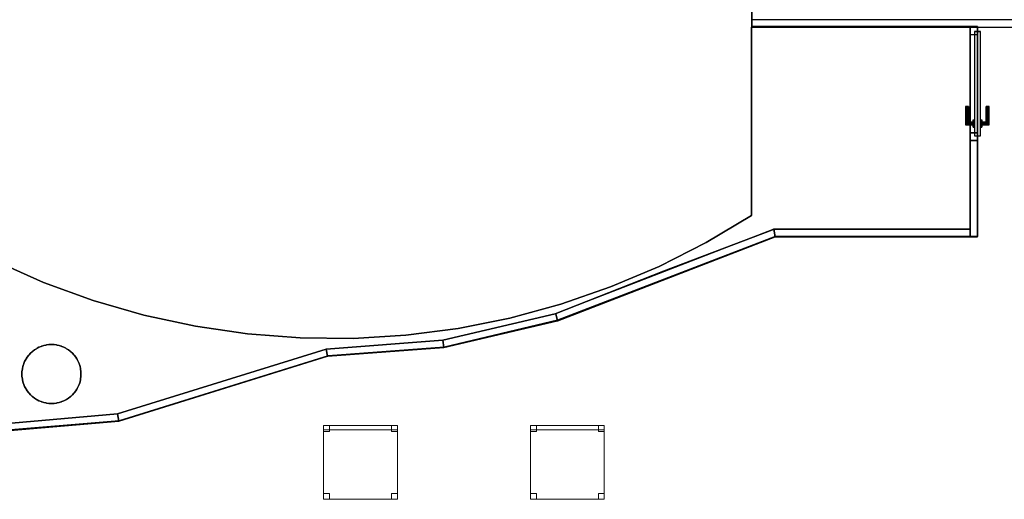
# Model space of a CAD drawing. Header units: metres. Extents: x 397.7 to 427.5, y 12.7 to 28.4.
# Tile 117 of 129: x 410.5 to 417.2, y 20.3 to 23.5. Entities that reach past the tile are written whole.
import ezdxf

# ---------------------------------------------------------------- set-up
doc = ezdxf.new("R2010")
doc.units = ezdxf.units.M
doc.layers.add('01_CARPINTERIA', color=5, linetype='Continuous', lineweight=25, true_color=0x0000ff)
doc.layers.add('01_SUELOS', color=7, linetype='Continuous', lineweight=25, true_color=0x007f00)
for name, color, linetype, lineweight in [('02_MOBILIARIO', 7, 'Continuous', 18), ('A-COLS-____-MCUT', 7, 'Continuous', 18), ('A-COLS-____-OTLN', 7, 'Continuous', 18), ('A-DETL-____-MBND', 7, 'Continuous', 18), ('A-GENM-____-OTLN', 7, 'Continuous', 18), ('A-WALL-____-MCUT', 7, 'Continuous', 25), ('A-WALL-____-OTLN', 7, 'Continuous', 25)]:
    doc.layers.add(name, color=color, linetype=linetype, lineweight=lineweight)

# ---------------------------------------------------------------- blocks, each defined once
blk = doc.blocks.new('Family - Mampara P4-153740-07_PCI_P4')
at = {"layer": 'A-WALL-____-MCUT', "color": 253, "true_color": 0xaaaaaa}
for p, q in [((0.0054, 0.05), (0, 0)), ((1.4857, 0.05), (0.0054, 0.05)), ((1.48, 0), (1.4857, 0.05)), ((0, 0), (1.48, 0))]:
    blk.add_line(p, q, dxfattribs=at)
at = {"layer": 'A-WALL-____-OTLN', "color": 253, "true_color": 0xaaaaaa}
for p, q in [((0.0054, 0.05), (0, 0)), ((0, 0), (1.48, 0)), ((1.4857, 0.05), (0.0054, 0.05)), ((1.48, 0), (1.4857, 0.05))]:
    blk.add_line(p, q, dxfattribs=at)
at = {"layer": 'A-WALL-____-OTLN', "color": 253, "lineweight": 18, "true_color": 0xaaaaaa}
blk.add_line((0, 0), (1.48, 0), dxfattribs=at)
blk = doc.blocks.new('Family - Paviment PSC-153817-07_PCI_P4')
at = {"layer": '01_SUELOS', "color": 9, "true_color": 0xaad4aa}
for p, q in [((7.22, 2.6887), (5.74, 2.6887)), ((5.74, 2.6887), (7.22, 2.6887)), ((5.74, 2.6887), (5.74, 1.4131)), ((5.74, 1.4131), (5.74, 2.6887)), ((7.22, 1.3187), (7.22, 2.6887)), ((7.22, 2.6887), (7.22, 1.3187)), ((5.74, 1.4131), (5.4332, 1.2298)), ((5.4332, 1.2298), (5.74, 1.4131)), ((5.1432, 1.0353), (5.8821, 1.3154)), ((5.8821, 1.3154), (5.1432, 1.0353)), ((5.8821, 1.3154), (5.8907, 1.3187)), ((5.8907, 1.3187), (5.8821, 1.3154)), ((5.8907, 1.3187), (7.22, 1.3187)), ((7.22, 1.3187), (5.8907, 1.3187)), ((5.4332, 1.2298), (5.1147, 1.068)), ((5.1147, 1.068), (5.4332, 1.2298)), ((0.9464, 0.9587), (0.6198, 1.1037)), ((0.6198, 1.1037), (0.9464, 0.9587)), ((5.1147, 1.068), (4.7858, 0.9282)), ((4.7858, 0.9282), (5.1147, 1.068)), ((4.4115, 0.7465), (5.1432, 1.0353)), ((5.1432, 1.0353), (4.4115, 0.7465)), ((1.2821, 0.8364), (0.9464, 0.9587)), ((0.9464, 0.9587), (1.2821, 0.8364)), ((4.7858, 0.9282), (4.4482, 0.8112)), ((4.4482, 0.8112), (4.7858, 0.9282)), ((1.6254, 0.7373), (1.2821, 0.8364)), ((1.2821, 0.8364), (1.6254, 0.7373)), ((4.4482, 0.8112), (4.1033, 0.7176)), ((4.1033, 0.7176), (4.4482, 0.8112)), ((1.9747, 0.6618), (1.6254, 0.7373)), ((1.6254, 0.7373), (1.9747, 0.6618)), ((3.6496, 0.5682), (4.4115, 0.7465)), ((4.4115, 0.7465), (3.6496, 0.5682)), ((4.1033, 0.7176), (3.7529, 0.6477)), ((3.7529, 0.6477), (4.1033, 0.7176)), ((2.3283, 0.6103), (1.9747, 0.6618)), ((1.9747, 0.6618), (2.3283, 0.6103)), ((2.6846, 0.5831), (2.3283, 0.6103)), ((2.3283, 0.6103), (2.6846, 0.5831)), ((3.3985, 0.6018), (3.0419, 0.5803)), ((3.0419, 0.5803), (3.3985, 0.6018)), ((3.7529, 0.6477), (3.3985, 0.6018)), ((3.3985, 0.6018), (3.7529, 0.6477)), ((0.9481, 0.5324), (0.9625, 0.5349)), ((0.9625, 0.5349), (0.9481, 0.5324)), ((0.9625, 0.5349), (0.9653, 0.5356)), ((0.9653, 0.5356), (0.9625, 0.5349)), ((0.9653, 0.5356), (0.9682, 0.5359)), ((0.9682, 0.5359), (0.9653, 0.5356)), ((0.9682, 0.5359), (0.9825, 0.5384)), ((0.9825, 0.5384), (0.9682, 0.5359)), ((0.9825, 0.5384), (1.0175, 0.5384)), ((1.0175, 0.5384), (0.9825, 0.5384)), ((1.0175, 0.5384), (1.0318, 0.5359)), ((1.0318, 0.5359), (1.0175, 0.5384)), ((1.0318, 0.5359), (1.0347, 0.5356)), ((1.0347, 0.5356), (1.0318, 0.5359)), ((1.0347, 0.5356), (1.0375, 0.5349)), ((1.0375, 0.5349), (1.0347, 0.5356)), ((1.0375, 0.5349), (1.0519, 0.5324)), ((1.0519, 0.5324), (1.0375, 0.5349)), ((3.0419, 0.5803), (2.6846, 0.5831)), ((2.6846, 0.5831), (3.0419, 0.5803)), ((2.86, 0.5081), (3.6496, 0.5682)), ((3.6496, 0.5682), (2.86, 0.5081)), ((0.8451, 0.4649), (0.8468, 0.4672)), ((0.8468, 0.4672), (0.8451, 0.4649)), ((0.8468, 0.4672), (0.8489, 0.4693)), ((0.8489, 0.4693), (0.8468, 0.4672)), ((0.8489, 0.4693), (0.8582, 0.4805)), ((0.8582, 0.4805), (0.8489, 0.4693)), ((0.8582, 0.4805), (0.8694, 0.4898)), ((0.8694, 0.4898), (0.8582, 0.4805)), ((0.8694, 0.4898), (0.8714, 0.4919)), ((0.8714, 0.4919), (0.8694, 0.4898)), ((0.8714, 0.4919), (0.8738, 0.4936)), ((0.8738, 0.4936), (0.8714, 0.4919)), ((0.8738, 0.4936), (0.885, 0.5029)), ((0.885, 0.5029), (0.8738, 0.4936)), ((0.885, 0.5029), (0.8976, 0.5102)), ((0.8976, 0.5102), (0.885, 0.5029)), ((0.8976, 0.5102), (0.9, 0.5119)), ((0.9, 0.5119), (0.8976, 0.5102)), ((0.9, 0.5119), (0.9026, 0.5131)), ((0.9026, 0.5131), (0.9, 0.5119)), ((0.9026, 0.5131), (0.9153, 0.5204)), ((0.9153, 0.5204), (0.9026, 0.5131)), ((0.9153, 0.5204), (0.929, 0.5254)), ((0.929, 0.5254), (0.9153, 0.5204)), ((0.929, 0.5254), (0.9316, 0.5266)), ((0.9316, 0.5266), (0.929, 0.5254)), ((0.9316, 0.5266), (0.9344, 0.5274)), ((0.9344, 0.5274), (0.9316, 0.5266)), ((0.9344, 0.5274), (0.9481, 0.5324)), ((0.9481, 0.5324), (0.9344, 0.5274)), ((1.0519, 0.5324), (1.0656, 0.5274)), ((1.0656, 0.5274), (1.0519, 0.5324)), ((1.0656, 0.5274), (1.0684, 0.5266)), ((1.0684, 0.5266), (1.0656, 0.5274)), ((1.0684, 0.5266), (1.071, 0.5254)), ((1.071, 0.5254), (1.0684, 0.5266)), ((1.071, 0.5254), (1.0847, 0.5204)), ((1.0847, 0.5204), (1.071, 0.5254)), ((1.0847, 0.5204), (1.0974, 0.5131)), ((1.0974, 0.5131), (1.0847, 0.5204)), ((1.0974, 0.5131), (1.1, 0.5119)), ((1.1, 0.5119), (1.0974, 0.5131)), ((1.1, 0.5119), (1.1024, 0.5102)), ((1.1024, 0.5102), (1.1, 0.5119)), ((1.1024, 0.5102), (1.115, 0.5029)), ((1.115, 0.5029), (1.1024, 0.5102)), ((1.115, 0.5029), (1.1262, 0.4936)), ((1.1262, 0.4936), (1.115, 0.5029)), ((1.1262, 0.4936), (1.1286, 0.4919)), ((1.1286, 0.4919), (1.1262, 0.4936)), ((1.1286, 0.4919), (1.1306, 0.4898)), ((1.1306, 0.4898), (1.1286, 0.4919)), ((1.1306, 0.4898), (1.1418, 0.4805)), ((1.1418, 0.4805), (1.1306, 0.4898)), ((1.1418, 0.4805), (1.1511, 0.4693)), ((1.1511, 0.4693), (1.1418, 0.4805)), ((1.1511, 0.4693), (1.1532, 0.4672)), ((1.1532, 0.4672), (1.1511, 0.4693)), ((1.1532, 0.4672), (1.1549, 0.4649)), ((1.1549, 0.4649), (1.1532, 0.4672)), ((1.4467, 0.068), (2.86, 0.5081)), ((2.86, 0.5081), (1.4467, 0.068)), ((0.8063, 0.3906), (0.8113, 0.4043)), ((0.8113, 0.4043), (0.8063, 0.3906)), ((0.8113, 0.4043), (0.8121, 0.4071)), ((0.8121, 0.4071), (0.8113, 0.4043)), ((0.8121, 0.4071), (0.8133, 0.4097)), ((0.8133, 0.4097), (0.8121, 0.4071)), ((0.8133, 0.4097), (0.8183, 0.4234)), ((0.8183, 0.4234), (0.8133, 0.4097)), ((0.8183, 0.4234), (0.8256, 0.436)), ((0.8256, 0.436), (0.8183, 0.4234)), ((0.8256, 0.436), (0.8268, 0.4387)), ((0.8268, 0.4387), (0.8256, 0.436)), ((0.8268, 0.4387), (0.8285, 0.4411)), ((0.8285, 0.4411), (0.8268, 0.4387)), ((0.8285, 0.4411), (0.8358, 0.4537)), ((0.8358, 0.4537), (0.8285, 0.4411)), ((0.8358, 0.4537), (0.8451, 0.4649)), ((0.8451, 0.4649), (0.8358, 0.4537)), ((1.1549, 0.4649), (1.1642, 0.4537)), ((1.1642, 0.4537), (1.1549, 0.4649)), ((1.1642, 0.4537), (1.1715, 0.4411)), ((1.1715, 0.4411), (1.1642, 0.4537)), ((1.1715, 0.4411), (1.1732, 0.4387)), ((1.1732, 0.4387), (1.1715, 0.4411)), ((1.1732, 0.4387), (1.1744, 0.436)), ((1.1744, 0.436), (1.1732, 0.4387)), ((1.1744, 0.436), (1.1817, 0.4234)), ((1.1817, 0.4234), (1.1744, 0.436)), ((1.1817, 0.4234), (1.1867, 0.4097)), ((1.1867, 0.4097), (1.1817, 0.4234)), ((1.1867, 0.4097), (1.1879, 0.4071)), ((1.1879, 0.4071), (1.1867, 0.4097)), ((1.1879, 0.4071), (1.1887, 0.4043)), ((1.1887, 0.4043), (1.1879, 0.4071)), ((1.1887, 0.4043), (1.1937, 0.3906)), ((1.1937, 0.3906), (1.1887, 0.4043)), ((0.8003, 0.3562), (0.8028, 0.3705)), ((0.8028, 0.3705), (0.8003, 0.3562)), ((0.8003, 0.3212), (0.8003, 0.3562)), ((0.8003, 0.3562), (0.8003, 0.3212)), ((0.8028, 0.3705), (0.803, 0.3734)), ((0.803, 0.3734), (0.8028, 0.3705)), ((0.803, 0.3734), (0.8038, 0.3762)), ((0.8038, 0.3762), (0.803, 0.3734)), ((0.8038, 0.3762), (0.8063, 0.3906)), ((0.8063, 0.3906), (0.8038, 0.3762)), ((1.1937, 0.3906), (1.1962, 0.3762)), ((1.1962, 0.3762), (1.1937, 0.3906)), ((1.1962, 0.3762), (1.197, 0.3734)), ((1.197, 0.3734), (1.1962, 0.3762)), ((1.197, 0.3734), (1.1972, 0.3705)), ((1.1972, 0.3705), (1.197, 0.3734)), ((1.1972, 0.3705), (1.1997, 0.3562)), ((1.1997, 0.3562), (1.1972, 0.3705)), ((1.1997, 0.3562), (1.1997, 0.3212)), ((1.1997, 0.3212), (1.1997, 0.3562)), ((0.8028, 0.3069), (0.8003, 0.3212)), ((0.8003, 0.3212), (0.8028, 0.3069)), ((0.803, 0.304), (0.8028, 0.3069)), ((0.8028, 0.3069), (0.803, 0.304)), ((0.8038, 0.3011), (0.803, 0.304)), ((0.803, 0.304), (0.8038, 0.3011)), ((0.8063, 0.2868), (0.8038, 0.3011)), ((0.8038, 0.3011), (0.8063, 0.2868)), ((0.8113, 0.2731), (0.8063, 0.2868)), ((0.8063, 0.2868), (0.8113, 0.2731)), ((0.8121, 0.2703), (0.8113, 0.2731)), ((0.8113, 0.2731), (0.8121, 0.2703)), ((0.8133, 0.2676), (0.8121, 0.2703)), ((0.8121, 0.2703), (0.8133, 0.2676)), ((0.8183, 0.2539), (0.8133, 0.2676)), ((0.8133, 0.2676), (0.8183, 0.2539)), ((1.1867, 0.2676), (1.1817, 0.2539)), ((1.1817, 0.2539), (1.1867, 0.2676)), ((1.1879, 0.2703), (1.1867, 0.2676)), ((1.1867, 0.2676), (1.1879, 0.2703)), ((1.1887, 0.2731), (1.1879, 0.2703)), ((1.1879, 0.2703), (1.1887, 0.2731)), ((1.1937, 0.2868), (1.1887, 0.2731)), ((1.1887, 0.2731), (1.1937, 0.2868)), ((1.1962, 0.3011), (1.1937, 0.2868)), ((1.1937, 0.2868), (1.1962, 0.3011)), ((1.197, 0.304), (1.1962, 0.3011)), ((1.1962, 0.3011), (1.197, 0.304)), ((1.1972, 0.3069), (1.197, 0.304)), ((1.197, 0.304), (1.1972, 0.3069)), ((1.1997, 0.3212), (1.1972, 0.3069)), ((1.1972, 0.3069), (1.1997, 0.3212)), ((0.8256, 0.2413), (0.8183, 0.2539)), ((0.8183, 0.2539), (0.8256, 0.2413)), ((0.8268, 0.2387), (0.8256, 0.2413)), ((0.8256, 0.2413), (0.8268, 0.2387)), ((0.8285, 0.2363), (0.8268, 0.2387)), ((0.8268, 0.2387), (0.8285, 0.2363)), ((0.8358, 0.2237), (0.8285, 0.2363)), ((0.8285, 0.2363), (0.8358, 0.2237)), ((0.8451, 0.2125), (0.8358, 0.2237)), ((0.8358, 0.2237), (0.8451, 0.2125)), ((0.8468, 0.2101), (0.8451, 0.2125)), ((0.8451, 0.2125), (0.8468, 0.2101)), ((0.8489, 0.2081), (0.8468, 0.2101)), ((0.8468, 0.2101), (0.8489, 0.2081)), ((0.8582, 0.1969), (0.8489, 0.2081)), ((0.8489, 0.2081), (0.8582, 0.1969)), ((1.1511, 0.2081), (1.1418, 0.1969)), ((1.1418, 0.1969), (1.1511, 0.2081)), ((1.1532, 0.2101), (1.1511, 0.2081)), ((1.1511, 0.2081), (1.1532, 0.2101)), ((1.1549, 0.2125), (1.1532, 0.2101)), ((1.1532, 0.2101), (1.1549, 0.2125)), ((1.1642, 0.2237), (1.1549, 0.2125)), ((1.1549, 0.2125), (1.1642, 0.2237)), ((1.1715, 0.2363), (1.1642, 0.2237)), ((1.1642, 0.2237), (1.1715, 0.2363)), ((1.1732, 0.2387), (1.1715, 0.2363)), ((1.1715, 0.2363), (1.1732, 0.2387)), ((1.1744, 0.2413), (1.1732, 0.2387)), ((1.1732, 0.2387), (1.1744, 0.2413)), ((1.1817, 0.2539), (1.1744, 0.2413)), ((1.1744, 0.2413), (1.1817, 0.2539)), ((0.8694, 0.1875), (0.8582, 0.1969)), ((0.8582, 0.1969), (0.8694, 0.1875)), ((0.8714, 0.1855), (0.8694, 0.1875)), ((0.8694, 0.1875), (0.8714, 0.1855)), ((0.8738, 0.1838), (0.8714, 0.1855)), ((0.8714, 0.1855), (0.8738, 0.1838)), ((0.885, 0.1744), (0.8738, 0.1838)), ((0.8738, 0.1838), (0.885, 0.1744)), ((0.8976, 0.1672), (0.885, 0.1744)), ((0.885, 0.1744), (0.8976, 0.1672)), ((0.9, 0.1655), (0.8976, 0.1672)), ((0.8976, 0.1672), (0.9, 0.1655)), ((0.9026, 0.1642), (0.9, 0.1655)), ((0.9, 0.1655), (0.9026, 0.1642)), ((0.9153, 0.157), (0.9026, 0.1642)), ((0.9026, 0.1642), (0.9153, 0.157)), ((0.929, 0.152), (0.9153, 0.157)), ((0.9153, 0.157), (0.929, 0.152)), ((0.9316, 0.1507), (0.929, 0.152)), ((0.929, 0.152), (0.9316, 0.1507)), ((0.9344, 0.15), (0.9316, 0.1507)), ((0.9316, 0.1507), (0.9344, 0.15)), ((0.9481, 0.145), (0.9344, 0.15)), ((0.9344, 0.15), (0.9481, 0.145)), ((0.9625, 0.1425), (0.9481, 0.145)), ((0.9481, 0.145), (0.9625, 0.1425)), ((0.9653, 0.1417), (0.9625, 0.1425)), ((0.9625, 0.1425), (0.9653, 0.1417)), ((0.9682, 0.1415), (0.9653, 0.1417)), ((0.9653, 0.1417), (0.9682, 0.1415)), ((0.9825, 0.1389), (0.9682, 0.1415)), ((0.9682, 0.1415), (0.9825, 0.1389)), ((1.0175, 0.1389), (0.9825, 0.1389)), ((0.9825, 0.1389), (1.0175, 0.1389)), ((1.0318, 0.1415), (1.0175, 0.1389)), ((1.0175, 0.1389), (1.0318, 0.1415)), ((1.0347, 0.1417), (1.0318, 0.1415)), ((1.0318, 0.1415), (1.0347, 0.1417)), ((1.0375, 0.1425), (1.0347, 0.1417)), ((1.0347, 0.1417), (1.0375, 0.1425)), ((1.0519, 0.145), (1.0375, 0.1425)), ((1.0375, 0.1425), (1.0519, 0.145)), ((1.0656, 0.15), (1.0519, 0.145)), ((1.0519, 0.145), (1.0656, 0.15)), ((1.0684, 0.1507), (1.0656, 0.15)), ((1.0656, 0.15), (1.0684, 0.1507)), ((1.071, 0.152), (1.0684, 0.1507)), ((1.0684, 0.1507), (1.071, 0.152)), ((1.0847, 0.157), (1.071, 0.152)), ((1.071, 0.152), (1.0847, 0.157)), ((1.0974, 0.1642), (1.0847, 0.157)), ((1.0847, 0.157), (1.0974, 0.1642)), ((1.1, 0.1655), (1.0974, 0.1642)), ((1.0974, 0.1642), (1.1, 0.1655)), ((1.1024, 0.1672), (1.1, 0.1655)), ((1.1, 0.1655), (1.1024, 0.1672)), ((1.115, 0.1744), (1.1024, 0.1672)), ((1.1024, 0.1672), (1.115, 0.1744)), ((1.1262, 0.1838), (1.115, 0.1744)), ((1.115, 0.1744), (1.1262, 0.1838)), ((1.1286, 0.1855), (1.1262, 0.1838)), ((1.1262, 0.1838), (1.1286, 0.1855)), ((1.1306, 0.1875), (1.1286, 0.1855)), ((1.1286, 0.1855), (1.1306, 0.1875)), ((1.1418, 0.1969), (1.1306, 0.1875)), ((1.1306, 0.1875), (1.1418, 0.1969)), ((0.6526, 0), (1.4467, 0.068)), ((1.4467, 0.068), (0.6526, 0))]:
    blk.add_line(p, q, dxfattribs=at)
blk = doc.blocks.new('Family - Mampara P4-153830-07_PCI_P4')
at = {"layer": 'A-WALL-____-MCUT', "color": 253, "true_color": 0xaaaaaa}
for p, q in [((0.05, 0.0492), (0, 0.0492)), ((0, 0.0492), (0, 0)), ((0, 0), (0.6525, 0)), ((0.6525, 0.05), (0.05, 0.05)), ((0.05, 0.05), (0.05, 0.0492)), ((0.6525, 0), (0.6525, 0.05))]:
    blk.add_line(p, q, dxfattribs=at)
at = {"layer": 'A-WALL-____-OTLN', "color": 253, "true_color": 0xaaaaaa}
for p, q in [((0, 0.0492), (0, 0)), ((0.05, 0.0492), (0, 0.0492)), ((0, 0), (1.42, 0)), ((1.42, 0.05), (0.05, 0.05)), ((0.05, 0.05), (0.05, 0.0492)), ((1.42, 0.05), (0.6525, 0.05)), ((0.6525, 0.05), (0.6525, 0)), ((1.42, 0), (1.42, 0.05)), ((1.42, 0), (1.42, 0.05)), ((0.6525, 0), (1.42, 0))]:
    blk.add_line(p, q, dxfattribs=at)
at = {"layer": 'A-WALL-____-OTLN', "color": 253, "lineweight": 18, "true_color": 0xaaaaaa}
blk.add_line((0, 0), (1.42, 0), dxfattribs=at)
blk = doc.blocks.new('Family - Vano porta P4-153832-07_PCI_P4')
at = {"layer": 'A-GENM-____-OTLN', "color": 253, "true_color": 0xaaaaaa}
for p, q in [((417.017, 23.4895), (416.967, 23.4895)), ((416.967, 23.4895), (416.967, 22.7219)), ((417.017, 23.4895), (416.967, 23.4895)), ((416.967, 22.7219), (416.967, 23.4895)), ((417.017, 22.7219), (417.017, 23.4895)), ((417.017, 23.4895), (417.017, 22.7219)), ((416.967, 22.7219), (417.017, 22.7219)), ((417.017, 22.7219), (416.967, 22.7219))]:
    blk.add_line(p, q, dxfattribs=at)
blk = doc.blocks.new('Family - Cadira d_Oficina_P4-153844-07_PCI_P4')
at = {"layer": 'A-DETL-____-MBND', "color": 253, "true_color": 0xaaaaaa}
for p, q in [((0, 0.47), (0, 0.5)), ((0, 0.5), (0.5, 0.5)), ((0.5, 0.5), (0, 0.5)), ((0, 0.5), (0, 0.47)), ((0, 0.46), (0, 0.5)), ((0, 0.5), (0.04, 0.5)), ((0.04, 0.5), (0, 0.5)), ((0, 0.5), (0, 0.46)), ((0, 0), (0, 0.5)), ((0, 0.5), (0.5, 0.5)), ((0.5, 0.5), (0, 0.5)), ((0, 0.5), (0, 0)), ((0.5, 0.47), (0, 0.47)), ((0, 0.47), (0.5, 0.47)), ((0.04, 0.5), (0.04, 0.46)), ((0.04, 0.46), (0.04, 0.5)), ((0.46, 0.46), (0.46, 0.5)), ((0.46, 0.5), (0.5, 0.5)), ((0.5, 0.5), (0.46, 0.5)), ((0.46, 0.5), (0.46, 0.46)), ((0.5, 0.5), (0.5, 0.47)), ((0.5, 0.47), (0.5, 0.5)), ((0.5, 0.5), (0.5, 0)), ((0.5, 0), (0.5, 0.5)), ((0.5, 0.5), (0.5, 0.46)), ((0.5, 0.46), (0.5, 0.5)), ((0.04, 0.46), (0, 0.46)), ((0, 0.46), (0.04, 0.46)), ((0.5, 0.46), (0.46, 0.46)), ((0.46, 0.46), (0.5, 0.46)), ((0, 0), (0, 0.04)), ((0, 0.04), (0.04, 0.04)), ((0.04, 0.04), (0, 0.04)), ((0, 0.04), (0, 0)), ((0.04, 0), (0, 0)), ((0, 0), (0.04, 0)), ((0.5, 0), (0, 0)), ((0, 0), (0.5, 0)), ((0.04, 0.04), (0.04, 0)), ((0.04, 0), (0.04, 0.04)), ((0.46, 0), (0.46, 0.04)), ((0.46, 0.04), (0.5, 0.04)), ((0.5, 0.04), (0.46, 0.04)), ((0.46, 0.04), (0.46, 0)), ((0.5, 0), (0.46, 0)), ((0.46, 0), (0.5, 0)), ((0.5, 0.04), (0.5, 0)), ((0.5, 0), (0.5, 0.04))]:
    blk.add_line(p, q, dxfattribs=at)
blk = doc.blocks.new('Family - Mampara P4-153919-07_PCI_P4')
at = {"layer": 'A-WALL-____-MCUT', "color": 253, "true_color": 0xaaaaaa}
for p, q in [((0.0052, 0.0495), (0, 0.0123)), ((0, 0.0123), (0, 0)), ((0, 0), (1.5786, 0)), ((1.5879, 0.05), (0.0018, 0.05)), ((0.0018, 0.05), (0.0052, 0.0495)), ((1.5786, 0), (1.5879, 0.05))]:
    blk.add_line(p, q, dxfattribs=at)
at = {"layer": 'A-WALL-____-OTLN', "color": 253, "true_color": 0xaaaaaa}
for p, q in [((0.0052, 0.0495), (0, 0.0123)), ((0, 0.0123), (0, 0)), ((0, 0), (1.5786, 0)), ((0.0018, 0.05), (0.0052, 0.0495)), ((1.5879, 0.05), (0.0018, 0.05)), ((1.5786, 0), (1.5879, 0.05))]:
    blk.add_line(p, q, dxfattribs=at)
at = {"layer": 'A-WALL-____-OTLN', "color": 253, "lineweight": 18, "true_color": 0xaaaaaa}
blk.add_line((0, 0), (1.5786, 0), dxfattribs=at)
blk = doc.blocks.new('Family - Mampara P4-153927-07_PCI_P4')
at = {"layer": 'A-WALL-____-MCUT', "color": 253, "true_color": 0xaaaaaa}
for p, q in [((0.0039, 0.05), (0, 0)), ((0, 0), (0.79, 0)), ((0.79, 0.05), (0.0039, 0.05)), ((0.79, 0), (0.79, 0.05))]:
    blk.add_line(p, q, dxfattribs=at)
at = {"layer": 'A-WALL-____-OTLN', "color": 253, "true_color": 0xaaaaaa}
for p, q in [((0.0039, 0.05), (0, 0)), ((0, 0), (0.79, 0)), ((0.79, 0.05), (0.0039, 0.05)), ((0.79, 0), (0.79, 0.05))]:
    blk.add_line(p, q, dxfattribs=at)
at = {"layer": 'A-WALL-____-OTLN', "color": 253, "lineweight": 18, "true_color": 0xaaaaaa}
blk.add_line((0, 0), (0.79, 0), dxfattribs=at)
blk = doc.blocks.new('Family - Mampara P4-154021-07_PCI_P4')
at = {"layer": 'A-WALL-____-MCUT', "color": 253, "true_color": 0xaaaaaa}
for p, q in [((-0.01, 0.05), (-0.01, 0.0497)), ((-0.01, 0.0497), (-0.0093, 0.05)), ((-0.0093, 0.05), (-0.01, 0.05)), ((1.3208, 0.05), (-0.009, 0.05)), ((-0.009, 0.05), (0.0003, 0.0001)), ((0.0003, 0.0001), (0, 0)), ((0, 0), (1.3208, 0)), ((1.3208, 0), (1.3208, 0.05))]:
    blk.add_line(p, q, dxfattribs=at)
at = {"layer": 'A-WALL-____-OTLN', "color": 253, "true_color": 0xaaaaaa}
for p, q in [((-0.01, 0.05), (-0.01, 0.0497)), ((-0.01, 0.0497), (-0.0093, 0.05)), ((-0.0093, 0.05), (-0.01, 0.05)), ((-0.009, 0.05), (0.0003, 0.0001)), ((1.3208, 0.05), (-0.009, 0.05)), ((0.0003, 0.0001), (0, 0)), ((0, 0), (1.3208, 0)), ((1.3208, 0), (1.3208, 0.05))]:
    blk.add_line(p, q, dxfattribs=at)
blk = doc.blocks.new('Family - Evans P4-154074-07_PCI_P4')
at = {"layer": 'A-WALL-____-MCUT', "color": 253, "true_color": 0xaaaaaa}
for p, q in [((1.91, 0.05), (0, 0.05)), ((0, 0.05), (0, 0)), ((0, 0), (1.91, 0)), ((1.91, 0), (1.91, 0.05))]:
    blk.add_line(p, q, dxfattribs=at)
at = {"layer": 'A-WALL-____-OTLN', "color": 253, "true_color": 0xaaaaaa}
for p, q in [((1.91, 0.05), (0, 0.05)), ((0, 0.05), (0, 0)), ((0, 0), (1.91, 0)), ((1.91, 0), (1.91, 0.05))]:
    blk.add_line(p, q, dxfattribs=at)
at = {"layer": 'A-WALL-____-OTLN', "color": 253, "lineweight": 18, "true_color": 0xaaaaaa}
blk.add_line((0, 0), (1.91, 0), dxfattribs=at)
blk = doc.blocks.new('Family - LONDR55-XX_ZZ-ARQ-CAA-M3D-Londres55-154204-07_PCI_P4')
at = {"layer": '01_CARPINTERIA', "color": 161, "true_color": 0xaaaaff}
for p, q in [((0.7375, 0.07), (0.03, 0.07)), ((0.03, 0.07), (0.03, 0.03)), ((0.7375, 0.07), (0.03, 0.07)), ((0.03, 0.03), (0.03, 0.07)), ((0.5375, 0.1287), (0.5375, 0.13)), ((0.5375, 0.13), (0.5375, 0.1287)), ((0.6625, 0.13), (0.5375, 0.13)), ((0.5375, 0.125), (0.5375, 0.1287)), ((0.5375, 0.1287), (0.5375, 0.125)), ((0.6612, 0.1287), (0.5375, 0.1287)), ((0.6612, 0.1287), (0.5375, 0.1287)), ((0.5375, 0.12), (0.5375, 0.125)), ((0.5375, 0.125), (0.5375, 0.12)), ((0.6575, 0.125), (0.5375, 0.125)), ((0.6575, 0.125), (0.5375, 0.125)), ((0.5375, 0.115), (0.5375, 0.12)), ((0.5375, 0.12), (0.5375, 0.115)), ((0.5375, 0.12), (0.6525, 0.12)), ((0.6525, 0.12), (0.5375, 0.12)), ((0.5375, 0.115), (0.5375, 0.1113)), ((0.5375, 0.1113), (0.5375, 0.115)), ((0.6475, 0.115), (0.5375, 0.115)), ((0.6475, 0.115), (0.5375, 0.115)), ((0.5375, 0.1113), (0.5375, 0.11)), ((0.5375, 0.11), (0.5375, 0.1113)), ((0.6439, 0.1113), (0.5375, 0.1113)), ((0.6439, 0.1113), (0.5375, 0.1113)), ((0.6425, 0.11), (0.5375, 0.11)), ((0.6775, 0.08), (0.6275, 0.08)), ((0.6275, 0.08), (0.6775, 0.08)), ((0.6275, 0.07), (0.6275, 0.08)), ((0.6275, 0.07), (0.6275, 0.08)), ((0.6775, 0.07), (0.6275, 0.07)), ((0.6275, 0.07), (0.6775, 0.07)), ((0.6425, 0.11), (0.6439, 0.1113)), ((0.6439, 0.1113), (0.6425, 0.11)), ((0.6425, 0.08), (0.6425, 0.11)), ((0.6439, 0.08), (0.6425, 0.08)), ((0.6425, 0.08), (0.6439, 0.08)), ((0.6439, 0.1113), (0.6475, 0.115)), ((0.6475, 0.115), (0.6439, 0.1113)), ((0.6439, 0.08), (0.6439, 0.1113)), ((0.6439, 0.08), (0.6439, 0.1113)), ((0.6475, 0.08), (0.6439, 0.08)), ((0.6439, 0.08), (0.6475, 0.08)), ((0.6475, 0.115), (0.6525, 0.12)), ((0.6525, 0.12), (0.6475, 0.115)), ((0.6475, 0.08), (0.6475, 0.115)), ((0.6475, 0.08), (0.6475, 0.115)), ((0.6525, 0.08), (0.6475, 0.08)), ((0.6475, 0.08), (0.6525, 0.08)), ((0.6575, 0.125), (0.6525, 0.12)), ((0.6525, 0.12), (0.6575, 0.125)), ((0.6525, 0.12), (0.6525, 0.08)), ((0.6525, 0.08), (0.6525, 0.12)), ((0.6575, 0.08), (0.6525, 0.08)), ((0.6525, 0.08), (0.6575, 0.08)), ((0.6612, 0.1287), (0.6575, 0.125)), ((0.6575, 0.125), (0.6612, 0.1287)), ((0.6575, 0.08), (0.6575, 0.125)), ((0.6575, 0.08), (0.6575, 0.125)), ((0.6575, 0.08), (0.6612, 0.08)), ((0.6612, 0.08), (0.6575, 0.08)), ((0.6625, 0.13), (0.6612, 0.1287)), ((0.6612, 0.1287), (0.6625, 0.13)), ((0.6612, 0.08), (0.6612, 0.1287)), ((0.6612, 0.08), (0.6612, 0.1287)), ((0.6612, 0.08), (0.6625, 0.08)), ((0.6625, 0.08), (0.6612, 0.08)), ((0.6625, 0.08), (0.6625, 0.13)), ((0.6775, 0.07), (0.6775, 0.08)), ((0.6775, 0.08), (0.6775, 0.07)), ((0.7375, 0.03), (0.7375, 0.07)), ((0.7375, 0.03), (0.7375, 0.07)), ((0.05, 0.05), (0, 0.05)), ((0, 0.05), (0, 0)), ((0.05, 0.05), (0, 0.05)), ((0, 0), (0, 0.05)), ((0, 0), (0.05, 0)), ((0, 0), (0.05, 0)), ((0.03, 0.03), (0.7375, 0.03)), ((0.03, 0.03), (0.7375, 0.03)), ((0.05, 0), (0.05, 0.05)), ((0.05, 0), (0.05, 0.05)), ((0.6275, 0.03), (0.6775, 0.03)), ((0.6775, 0.03), (0.6275, 0.03)), ((0.6275, 0.02), (0.6275, 0.03)), ((0.6275, 0.02), (0.6275, 0.03)), ((0.6275, 0.02), (0.6775, 0.02)), ((0.6775, 0.02), (0.6275, 0.02)), ((0.6439, 0.02), (0.6425, 0.02)), ((0.6425, 0.02), (0.6439, 0.02)), ((0.6425, -0.01), (0.6425, 0.02)), ((0.6475, 0.02), (0.6439, 0.02)), ((0.6439, 0.02), (0.6475, 0.02)), ((0.6439, -0.0113), (0.6439, 0.02)), ((0.6439, -0.0113), (0.6439, 0.02)), ((0.6475, 0.02), (0.6525, 0.02)), ((0.6525, 0.02), (0.6475, 0.02)), ((0.6475, -0.015), (0.6475, 0.02)), ((0.6475, -0.015), (0.6475, 0.02)), ((0.6525, 0.02), (0.6575, 0.02)), ((0.6575, 0.02), (0.6525, 0.02)), ((0.6525, 0.02), (0.6525, -0.02)), ((0.6525, -0.02), (0.6525, 0.02)), ((0.6575, 0.02), (0.6612, 0.02)), ((0.6612, 0.02), (0.6575, 0.02)), ((0.6575, -0.025), (0.6575, 0.02)), ((0.6575, -0.025), (0.6575, 0.02)), ((0.6612, 0.02), (0.6625, 0.02)), ((0.6625, 0.02), (0.6612, 0.02)), ((0.6612, -0.0287), (0.6612, 0.02)), ((0.6612, -0.0287), (0.6612, 0.02)), ((0.6625, -0.03), (0.6625, 0.02)), ((0.6775, 0.02), (0.6775, 0.03)), ((0.6775, 0.03), (0.6775, 0.02)), ((0.7675, 0.05), (0.7175, 0.05)), ((0.7175, 0.05), (0.7175, 0)), ((0.7675, 0.05), (0.7175, 0.05)), ((0.7175, 0), (0.7175, 0.05)), ((0.7175, 0), (0.7675, 0)), ((0.7175, 0), (0.7675, 0)), ((0.7675, 0), (0.7675, 0.05)), ((0.7675, 0), (0.7675, 0.05)), ((0.5375, -0.0113), (0.5375, -0.01)), ((0.5375, -0.01), (0.5375, -0.0113)), ((0.5375, -0.01), (0.6425, -0.01)), ((0.5375, -0.015), (0.5375, -0.0113)), ((0.5375, -0.0113), (0.5375, -0.015)), ((0.5375, -0.0113), (0.6439, -0.0113)), ((0.5375, -0.0113), (0.6439, -0.0113)), ((0.5375, -0.02), (0.5375, -0.015)), ((0.5375, -0.015), (0.5375, -0.02)), ((0.5375, -0.015), (0.6475, -0.015)), ((0.5375, -0.015), (0.6475, -0.015)), ((0.5375, -0.025), (0.5375, -0.02)), ((0.5375, -0.02), (0.5375, -0.025)), ((0.6525, -0.02), (0.5375, -0.02)), ((0.5375, -0.02), (0.6525, -0.02)), ((0.5375, -0.025), (0.5375, -0.0287)), ((0.5375, -0.0287), (0.5375, -0.025)), ((0.5375, -0.025), (0.6575, -0.025)), ((0.5375, -0.025), (0.6575, -0.025)), ((0.5375, -0.0287), (0.5375, -0.03)), ((0.5375, -0.03), (0.5375, -0.0287)), ((0.5375, -0.0287), (0.6612, -0.0287)), ((0.5375, -0.0287), (0.6612, -0.0287)), ((0.5375, -0.03), (0.6625, -0.03)), ((0.6439, -0.0113), (0.6425, -0.01)), ((0.6425, -0.01), (0.6439, -0.0113)), ((0.6475, -0.015), (0.6439, -0.0113)), ((0.6439, -0.0113), (0.6475, -0.015)), ((0.6525, -0.02), (0.6475, -0.015)), ((0.6475, -0.015), (0.6525, -0.02)), ((0.6525, -0.02), (0.6575, -0.025)), ((0.6575, -0.025), (0.6525, -0.02)), ((0.6575, -0.025), (0.6612, -0.0287)), ((0.6612, -0.0287), (0.6575, -0.025)), ((0.6612, -0.0287), (0.6625, -0.03)), ((0.6625, -0.03), (0.6612, -0.0287))]:
    blk.add_line(p, q, dxfattribs=at)
blk = doc.blocks.new('Family - Porta P4-154205-07_PCI_P4')
blk.add_blockref('Family - LONDR55-XX_ZZ-ARQ-CAA-M3D-Londres55-154204-07_PCI_P4', (0, 0))
blk = doc.blocks.new('Family - Mampara P4-154311-07_PCI_P4')
at = {"layer": 'A-WALL-____-MCUT', "color": 253, "true_color": 0xaaaaaa}
for p, q in [((0.7861, 0.05), (-0.0057, 0.05)), ((-0.0057, 0.05), (0, 0)), ((0, 0), (0.0011, 0.0003)), ((0.0011, 0.0003), (0.0012, 0)), ((0.0012, 0), (0.79, 0)), ((0.79, 0), (0.7861, 0.05))]:
    blk.add_line(p, q, dxfattribs=at)
at = {"layer": 'A-WALL-____-OTLN', "color": 253, "true_color": 0xaaaaaa}
for p, q in [((-0.0057, 0.05), (0, 0)), ((0.7861, 0.05), (-0.0057, 0.05)), ((0, 0), (0.0011, 0.0003)), ((0.0011, 0.0003), (0.0012, 0)), ((0.0012, 0), (0.79, 0)), ((0.79, 0), (0.7861, 0.05))]:
    blk.add_line(p, q, dxfattribs=at)
at = {"layer": 'A-WALL-____-OTLN', "color": 253, "lineweight": 18, "true_color": 0xaaaaaa}
blk.add_line((0, 0), (0.79, 0), dxfattribs=at)
blk = doc.blocks.new('Family - Cadira d_Oficina_P4-154367-07_PCI_P4')
at = {"layer": 'A-DETL-____-MBND', "color": 253, "true_color": 0xaaaaaa}
for p, q in [((0, 0.47), (0, 0.5)), ((0, 0.5), (0.5, 0.5)), ((0.5, 0.5), (0, 0.5)), ((0, 0.5), (0, 0.47)), ((0, 0.46), (0, 0.5)), ((0, 0.5), (0.04, 0.5)), ((0.04, 0.5), (0, 0.5)), ((0, 0.5), (0, 0.46)), ((0, 0), (0, 0.5)), ((0, 0.5), (0.5, 0.5)), ((0.5, 0.5), (0, 0.5)), ((0, 0.5), (0, 0)), ((0.5, 0.47), (0, 0.47)), ((0, 0.47), (0.5, 0.47)), ((0.04, 0.5), (0.04, 0.46)), ((0.04, 0.46), (0.04, 0.5)), ((0.46, 0.46), (0.46, 0.5)), ((0.46, 0.5), (0.5, 0.5)), ((0.5, 0.5), (0.46, 0.5)), ((0.46, 0.5), (0.46, 0.46)), ((0.5, 0.5), (0.5, 0.47)), ((0.5, 0.47), (0.5, 0.5)), ((0.5, 0.5), (0.5, 0)), ((0.5, 0), (0.5, 0.5)), ((0.5, 0.5), (0.5, 0.46)), ((0.5, 0.46), (0.5, 0.5)), ((0.04, 0.46), (0, 0.46)), ((0, 0.46), (0.04, 0.46)), ((0.5, 0.46), (0.46, 0.46)), ((0.46, 0.46), (0.5, 0.46)), ((0, 0), (0, 0.04)), ((0, 0.04), (0.04, 0.04)), ((0.04, 0.04), (0, 0.04)), ((0, 0.04), (0, 0)), ((0.04, 0), (0, 0)), ((0, 0), (0.04, 0)), ((0.5, 0), (0, 0)), ((0, 0), (0.5, 0)), ((0.04, 0.04), (0.04, 0)), ((0.04, 0), (0.04, 0.04)), ((0.46, 0), (0.46, 0.04)), ((0.46, 0.04), (0.5, 0.04)), ((0.5, 0.04), (0.46, 0.04)), ((0.46, 0.04), (0.46, 0)), ((0.5, 0), (0.46, 0)), ((0.46, 0), (0.5, 0)), ((0.5, 0.04), (0.5, 0)), ((0.5, 0), (0.5, 0.04))]:
    blk.add_line(p, q, dxfattribs=at)
blk = doc.blocks.new('Family - Mampara P4-154482-07_PCI_P4')
at = {"layer": 'A-WALL-____-MCUT', "color": 253, "true_color": 0xaaaaaa}
for p, q in [((0.0175, 0.05), (0, 0)), ((0, 0), (0.82, 0)), ((0.8146, 0.05), (0.0175, 0.05)), ((0.82, 0), (0.8146, 0.05))]:
    blk.add_line(p, q, dxfattribs=at)
at = {"layer": 'A-WALL-____-OTLN', "color": 253, "true_color": 0xaaaaaa}
for p, q in [((0.0175, 0.05), (0, 0)), ((0, 0), (0.82, 0)), ((0.8146, 0.05), (0.0175, 0.05)), ((0.82, 0), (0.8146, 0.05))]:
    blk.add_line(p, q, dxfattribs=at)
at = {"layer": 'A-WALL-____-OTLN', "color": 253, "lineweight": 18, "true_color": 0xaaaaaa}
blk.add_line((0, 0), (0.82, 0), dxfattribs=at)
blk = doc.blocks.new('Family - LONDR55-XX_ZZ-ARQ-CAA-M3D-Londres55-154484-07_PCI_P4')
at = {"layer": '01_SUELOS', "color": 9, "true_color": 0xaad4aa}
for p, q in [((17.1944, 11.0519), (17.1944, 10.383)), ((17.1944, 10.383), (17.1944, 11.0519)), ((17.1944, 10.383), (18.7226, 10.383)), ((18.7226, 10.383), (17.1944, 10.383)), ((18.7226, 10.383), (18.7226, 8.9607)), ((18.7226, 8.9607), (18.7226, 10.383)), ((17.351, 8.9607), (15.8779, 8.3935)), ((15.8779, 8.3935), (17.351, 8.9607)), ((18.7226, 8.9607), (17.351, 8.9607)), ((17.351, 8.9607), (18.7226, 8.9607)), ((15.8779, 8.3935), (15.1117, 8.2114)), ((15.1117, 8.2114), (15.8779, 8.3935)), ((15.1117, 8.2114), (14.3243, 8.1522)), ((14.3243, 8.1522), (15.1117, 8.2114)), ((14.3243, 8.1522), (12.9104, 7.7119)), ((12.9104, 7.7119), (14.3243, 8.1522)), ((12.9104, 7.7119), (12.0934, 7.6442)), ((12.0934, 7.6442), (12.9104, 7.7119))]:
    blk.add_line(p, q, dxfattribs=at)
blk = doc.blocks.new('Family - Pilar P4-154533-07_PCI_P4')
at = {"layer": 'A-COLS-____-MCUT', "color": 253, "true_color": 0xaaaaaa}
for start, end in [(360, 180), (180, 360)]:
    blk.add_arc((0.2, 0.2), 0.2, start, end, dxfattribs=at)
at = {"layer": 'A-COLS-____-OTLN', "color": 253, "true_color": 0xaaaaaa}
for start, end in [(360, 180), (180, 360)]:
    blk.add_arc((0.2, 0.2), 0.2, start, end, dxfattribs=at)
blk = doc.blocks.new('LONDR55-XX_ZZ-ARQ-CAA-M3D-Londres55_ifc-1-07_PCI_P4')
at = {"layer": '01_CARPINTERIA', "color": 253, "lineweight": 18, "true_color": 0xaaaaaa, "rotation": 270}
blk.add_blockref('Family - Porta P4-154205-07_PCI_P4', (416.967, 23.4895), dxfattribs=at)
at = {"layer": '01_SUELOS', "color": 253, "lineweight": 18, "true_color": 0xaaaaaa}
for name, p in [('Family - LONDR55-XX_ZZ-ARQ-CAA-M3D-Londres55-154484-07_PCI_P4', (398.2952, 13.1106)), ('Family - Paviment PSC-153817-07_PCI_P4', (409.747, 20.8008))]:
    blk.add_blockref(name, p, dxfattribs=at)
at = {"layer": '02_MOBILIARIO', "color": 253, "lineweight": 18, "true_color": 0xaaaaaa}
for name, p in [('Family - Cadira d_Oficina_P4-154367-07_PCI_P4', (412.5892, 20.2909)), ('Family - Cadira d_Oficina_P4-153844-07_PCI_P4', (413.9904, 20.2909))]:
    blk.add_blockref(name, p, dxfattribs=at)
at = {"layer": 'A-COLS-____-OTLN', "color": 253, "lineweight": 18, "true_color": 0xaaaaaa}
blk.add_blockref('Family - Pilar P4-154533-07_PCI_P4', (410.547, 20.9395), dxfattribs=at)
at = {"layer": 'A-GENM-____-OTLN', "color": 253, "lineweight": 18, "true_color": 0xaaaaaa}
blk.add_blockref('Family - Vano porta P4-153832-07_PCI_P4', (0, 0), dxfattribs=at)
at = {"layer": 'A-WALL-____-OTLN', "color": 253, "lineweight": 18, "true_color": 0xaaaaaa}
for name, p in [('Family - Evans P4-154074-07_PCI_P4', (415.487, 23.4895)), ('Family - Mampara P4-154021-07_PCI_P4', (415.647, 22.0695))]:
    blk.add_blockref(name, p, dxfattribs=at)
for name, p, rotation in [('Family - Mampara P4-153830-07_PCI_P4', (417.017, 22.0695), 90), ('Family - Mampara P4-153919-07_PCI_P4', (414.175, 21.5001), 21.14735677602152), ('Family - Mampara P4-153927-07_PCI_P4', (413.4042, 21.3195), 13.17041350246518), ('Family - Mampara P4-154311-07_PCI_P4', (412.6165, 21.2595), 4.355723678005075), ('Family - Mampara P4-153740-07_PCI_P4', (411.2034, 20.8195), 17.29540005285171), ('Family - Mampara P4-154482-07_PCI_P4', (410.3864, 20.7495), 4.897063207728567)]:
    blk.add_blockref(name, p, dxfattribs=dict(at, rotation=rotation))

msp = doc.modelspace()

# ---------------------------------------------------------------- block references
at = {"lineweight": 5}
msp.add_blockref('LONDR55-XX_ZZ-ARQ-CAA-M3D-Londres55_ifc-1-07_PCI_P4', (0, 0), dxfattribs=at)

doc.saveas('drawing.dxf')
